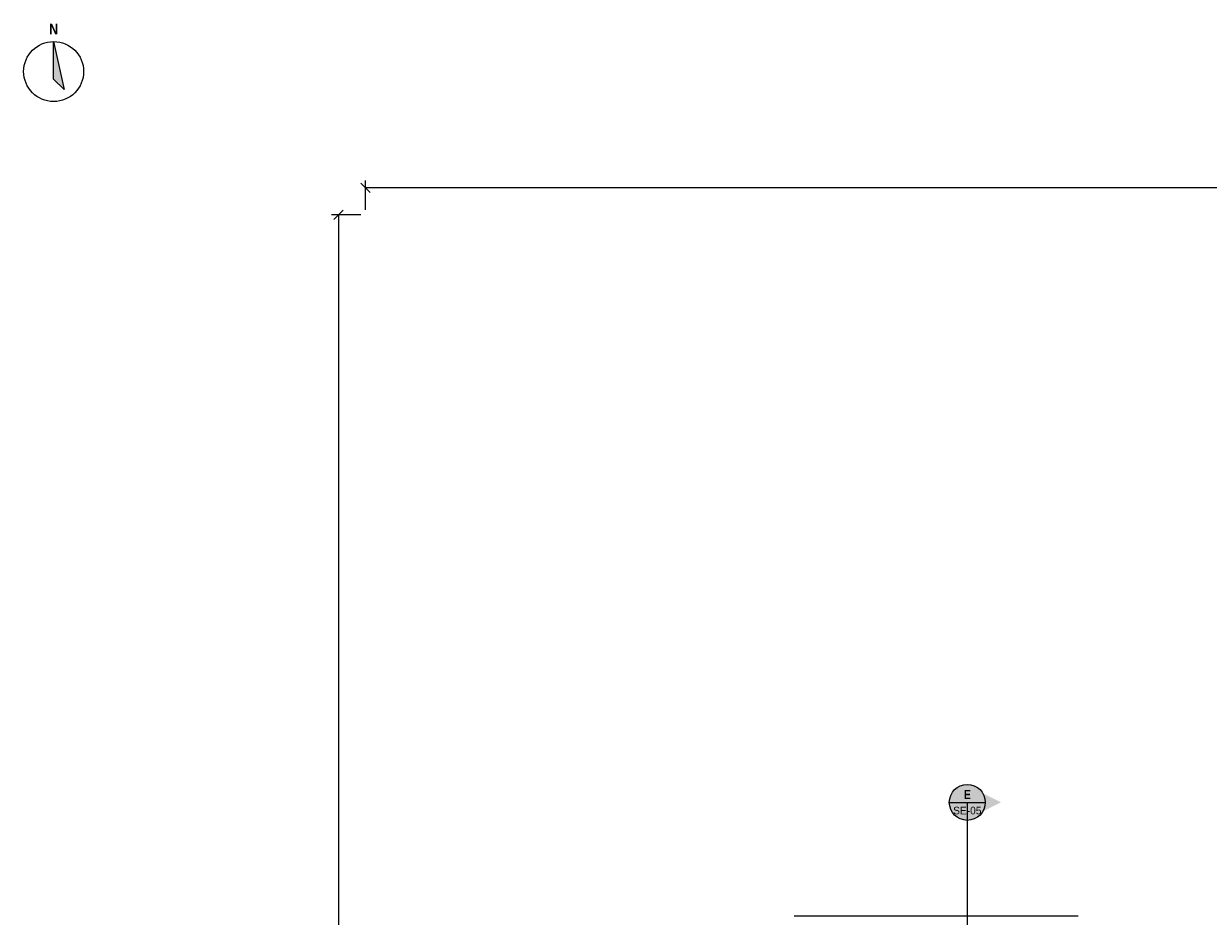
# Model space of a CAD drawing. Header units: millimetres. Extents: x -5835 to 39265, y -4604 to 35078.
# Tile 3 of 6: x -5735 to 14016, y 19891 to 34776. Entities that reach past the tile are written whole.
import ezdxf
from ezdxf.enums import TextEntityAlignment as Align

# ---------------------------------------------------------------- set-up
doc = ezdxf.new("R2010")
doc.units = ezdxf.units.MM
doc.linetypes.add('DASHED', pattern=[1.524, 1.27, -0.254])
for name, color, linetype in [('FILL-INK', 7, 'Continuous'), ('FILL-RED', 7, 'Continuous'), ('FILL-WHITE', 7, 'Continuous'), ('LINE-INK', 7, 'Continuous'), ('LINE-INK-DASH', 7, 'DASHED'), ('LINE-RED', 7, 'Continuous'), ('LINE-RED-DASH', 7, 'DASHED'), ('TEXT-INK', 7, 'Continuous'), ('TEXT-RED', 7, 'Continuous')]:
    doc.layers.add(name, color=color, linetype=linetype)
doc.styles.add('OpenSansCondensed-Bold', font='OpenSansCondensed-Bold.ttf')

msp = doc.modelspace()

# ---------------------------------------------------------------- hatches: boundary and pattern name
at = {"layer": 'FILL-INK', "true_color": 0x14141a}
h = msp.add_hatch(color=256, dxfattribs=at)
h.dxf.hatch_style = 1
h.paths.add_polyline_path([(-5235, 34478), (-5060, 33678), (-5235, 33853)])
at = {"layer": 'FILL-RED', "true_color": 0xb81a1f}
h = msp.add_hatch(color=256, dxfattribs=at)
h.dxf.hatch_style = 1
h.paths.add_polyline_path([(10558, 21791), (9998, 22076), (9998, 21506)])
at = {"layer": 'FILL-WHITE', "true_color": 0xffffff}
h = msp.add_hatch(color=256, dxfattribs=at)
h.dxf.hatch_style = 1
h.paths.add_polyline_path([(10298, 21791), (10288, 21868), (10258, 21941), (10210, 22003), (10148, 22050), (10076, 22080), (9998, 22091), (9920, 22080), (9848, 22050), (9786, 22003), (9738, 21941), (9708, 21868), (9698, 21791), (9708, 21713), (9738, 21641), (9786, 21578), (9848, 21531), (9920, 21501), (9998, 21491), (10076, 21501), (10148, 21531), (10210, 21578), (10258, 21641), (10288, 21713)])

# ---------------------------------------------------------------- linework, layer by layer
at = {"layer": 'LINE-INK', "lineweight": 5}
for p, q in [((43, 31963), (-112, 32118)), ((-35, 31671), (-35, 32161)), ((33166, 32041), (-35, 32041)), ((-407, 31668), (-562, 31513)), ((-115, 31591), (-605, 31591)), ((-485, 31591), (-485, -35))]:
    msp.add_line(p, q, dxfattribs=at)
msp.add_lwpolyline([(-5235, 34478), (-5060, 33678), (-5235, 33853)], close=True, dxfattribs=at)
msp.add_circle((-5235, 33978), 500, dxfattribs=at)
at = {"layer": 'LINE-INK-DASH', "lineweight": 5}
msp.add_line((11846, 19891), (7111, 19891), dxfattribs=at)
at = {"layer": 'LINE-RED', "lineweight": 5}
msp.add_line((9698, 21791), (10298, 21791), dxfattribs=at)
msp.add_circle((9998, 21791), 300, dxfattribs=at)
at = {"layer": 'LINE-RED-DASH', "lineweight": 5}
msp.add_line((9998, 21791), (9998, 19091), dxfattribs=at)

# ---------------------------------------------------------------- texts
at = {"layer": 'TEXT-INK', "style": 'OpenSansCondensed-Bold'}
msp.add_text('N', height=178, dxfattribs=at).set_placement((-5235, 34598), align=Align.CENTER)
at = {"layer": 'TEXT-RED', "style": 'OpenSansCondensed-Bold'}
msp.add_text('E', height=152, dxfattribs=at).set_placement((9998, 21846), align=Align.CENTER)
at = {"layer": 'TEXT-RED'}
msp.add_text('SE-05', height=127, dxfattribs=at).set_placement((9998, 21591), align=Align.CENTER)

doc.saveas('drawing.dxf')
